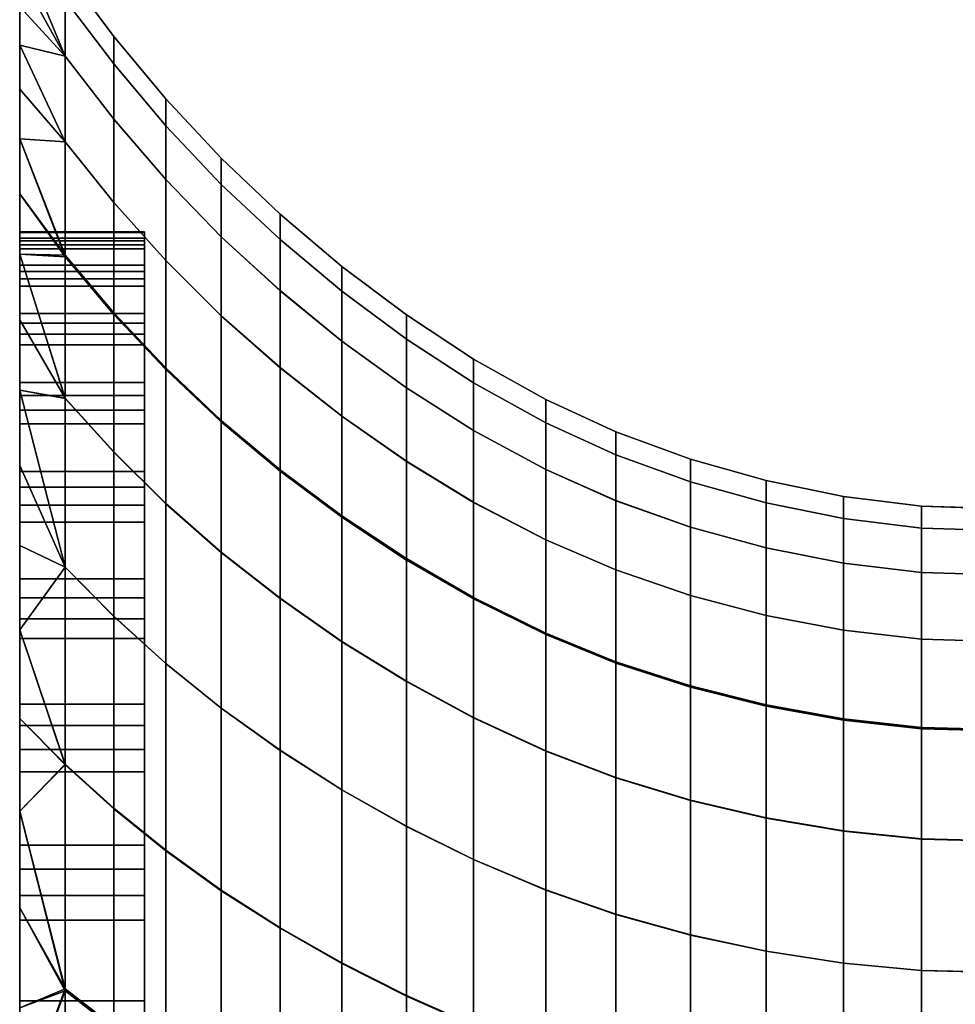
# Model space of a CAD drawing. Header units: millimetres. Extents: x -45 to 112, y -104 to 102.
# Tile 54 of 215: x -45 to -22, y 33 to 57. Entities that reach past the tile are written whole.
import ezdxf

# ---------------------------------------------------------------- set-up
doc = ezdxf.new("R2010")
doc.units = ezdxf.units.MM
doc.header["$MEASUREMENT"] = 0
doc.layers.add('Default', color=7, linetype='Continuous', true_color=0x000000)

msp = doc.modelspace()

# ---------------------------------------------------------------- meshes
at = {"layer": 'Default', "color": 9, "true_color": 0xbfbfbf}
mesh = msp.add_polyface(dxfattribs=at)
corners = [(-42, 51.206, 115.663), (-42, 51.407, 111.538), (-42, 51.421, 109.472), (-42, 51.275, 105.344), (-45, 57.628, 93.004), (-45, 49.46, 93.166), (-45, 50.291, 97.172), (-45.001, 58.775, 99.741), (-45, 50.623, 99.199), (-45, 51.115, 103.287), (-45, 58.273, 96.356), (-45, 51.275, 105.344), (-45.001, 59.134, 103.151), (-45, 51.421, 109.472), (-45.002, 59.35, 106.578), (-45, 47.799, 87.309), (-44.999, 55.916, 86.431), (-44.999, 54.856, 83.226), (-45.002, 59.35, 113.448), (-45, 51.407, 111.538), (-45, 51.206, 115.663), (-45.001, 59.134, 116.875), (-45, 51.018, 117.717), (-45.001, 58.273, 123.67), (-45, 50.472, 121.795), (-45, 50.114, 123.814), (-45, 57.628, 127.022), (-45, 49.229, 127.803), (-45.001, 58.776, 120.285), (-45, 56.841, 130.332), (-45.002, 59.421, 110.013), (-45.001, 55.916, 133.594), (-45, 48.704, 129.768), (-45, 45.28, 139.205), (-45.001, 52.337, 143.01), (-45.001, 53.661, 139.941), (-45, 47.491, 133.627), (-45.001, 54.855, 136.799), (-45, 51.421, 109.472), (-45, 51.275, 105.344), (-42, 51.275, 105.344), (-42, 51.421, 109.472), (-45, 51.206, 115.663), (-45, 51.407, 111.538), (-42, 51.407, 111.538), (-42, 51.206, 115.663), (-42.741, 52.132, 85.033), (-42.741, 49.476, 78.285), (-43.91, 50.862, 77.603), (-43.91, 53.592, 84.481), (-42.741, 54.133, 92.035), (-43.91, 55.648, 91.616), (-41.489, 52.682, 92.485), (-41.489, 50.734, 85.613), (-41.489, 53.979, 99.529), (-42.741, 55.465, 99.213), (-40.153, 52.567, 99.883), (-40.153, 51.304, 92.967), (-38.741, 51.239, 100.276), (-38.741, 50.007, 93.484), (-40.153, 53.194, 106.882), (-41.489, 54.622, 106.658), (-38.741, 51.85, 107.149), (-40.153, 53.194, 113.917), (-41.489, 54.622, 113.824), (-38.741, 51.85, 114.058), (-40.153, 52.566, 120.91), (-41.489, 53.978, 120.947), (-38.741, 51.238, 120.925), (-40.153, 51.307, 127.802), (-41.489, 52.685, 127.967), (-38.741, 50.01, 127.693), (-42.741, 52.131, 135.2), (-42.741, 54.136, 128.187), (-43.91, 55.651, 128.459), (-43.91, 53.59, 135.606), (-41.489, 50.733, 134.85), (-42.741, 49.438, 142.032), (-43.91, 50.823, 142.569), (-45, 50.884, 74.028), (-45, 52.336, 77.017), (-45, 53.662, 80.085), (-44.999, 54.856, 83.226), (-45.001, 53.661, 139.941), (-45.001, 52.337, 143.01)]
mesh.append_faces([[corners[k] for k in face] for face in [(0, 1, 2, 2), (3, 0, 2, 2), (4, 5, 6, 6), (7, 8, 9, 9), (8, 10, 6, 6), (11, 12, 9, 9), (13, 14, 11, 11), (15, 16, 17, 17), (18, 19, 20, 20), (21, 20, 22, 22), (23, 24, 25, 25), (26, 25, 27, 27), (24, 28, 22, 22), (29, 26, 27, 27), (19, 30, 13, 13), (31, 29, 32, 32), (33, 34, 35, 35), (36, 37, 31, 31), (38, 39, 40, 41), (42, 43, 44, 45), (43, 38, 41, 44), (46, 47, 48, 49), (50, 46, 49, 51), (52, 53, 46, 50), (54, 52, 50, 55), (56, 57, 52, 54), (58, 59, 57, 56), (60, 56, 54, 61), (62, 58, 56, 60), (63, 60, 61, 64), (65, 62, 60, 63), (66, 63, 64, 67), (68, 65, 63, 66), (69, 66, 67, 70), (71, 68, 66, 69), (72, 73, 74, 75), (76, 70, 73, 72), (77, 72, 75, 78), (48, 79, 80, 80), (48, 80, 81, 81), (82, 49, 81, 81), (49, 48, 81, 81), (83, 84, 78, 78), (78, 75, 83, 83)]], dxfattribs={"color": 9})
mesh = msp.add_polyface(dxfattribs=at)
corners = [(-45, 49.46, 93.166), (-45, 57.628, 93.004), (-44.999, 56.841, 89.693), (-45, 50.291, 97.172), (-45, 58.273, 96.356), (-45, 50.623, 99.199), (-45.001, 58.775, 99.741), (-45.001, 59.134, 103.151), (-45, 51.115, 103.287), (-45, 51.275, 105.344), (-45.002, 59.35, 106.578), (-44.999, 55.916, 86.431), (-45, 48.961, 91.191), (-45, 51.018, 117.717), (-45.001, 58.776, 120.285), (-45.001, 59.134, 116.875), (-45.002, 59.35, 113.448), (-45, 51.206, 115.663), (-45.002, 59.421, 110.013), (-45, 51.407, 111.538), (-45, 51.421, 109.472), (-45.001, 58.273, 123.67), (-45, 50.114, 123.814), (-45, 57.628, 127.022), (-45, 50.472, 121.795), (-42.741, 55.465, 99.213), (-42.741, 54.133, 92.035), (-43.91, 55.648, 91.616), (-43.91, 57.017, 98.931), (-42.741, 56.126, 106.476), (-43.91, 57.696, 106.333), (-41.489, 54.622, 106.658), (-41.489, 53.979, 99.529), (-42.741, 56.126, 113.777), (-43.91, 57.696, 113.774), (-41.489, 54.622, 113.824), (-42.741, 55.464, 121.035), (-43.91, 57.016, 121.17), (-41.489, 53.978, 120.947), (-42.741, 54.136, 128.187), (-43.91, 55.651, 128.459), (-41.489, 52.685, 127.967), (-45.001, 58.775, 99.741), (-45, 58.273, 96.356), (-45.002, 59.35, 106.578), (-45.001, 59.134, 103.151), (-45, 57.628, 93.004), (-44.999, 56.841, 89.693), (-45.002, 59.421, 110.013), (-44.999, 55.916, 86.431), (-43.91, 53.592, 84.481), (-44.999, 54.856, 83.226), (-45.001, 59.134, 116.875), (-45.002, 59.35, 113.448), (-45.001, 53.661, 139.941), (-43.91, 53.59, 135.606), (-45.001, 54.855, 136.799), (-45.001, 55.916, 133.594), (-45.001, 58.273, 123.67), (-45, 57.628, 127.022), (-45.001, 58.776, 120.285), (-45, 56.841, 130.332)]
mesh.append_faces([[corners[k] for k in face] for face in [(0, 1, 2, 2), (3, 4, 1, 1), (5, 6, 4, 4), (7, 6, 8, 8), (9, 10, 7, 7), (11, 12, 2, 2), (13, 14, 15, 15), (15, 16, 17, 17), (18, 19, 16, 16), (18, 10, 20, 20), (21, 22, 23, 23), (14, 24, 21, 21), (25, 26, 27, 28), (29, 25, 28, 30), (31, 32, 25, 29), (33, 29, 30, 34), (35, 31, 29, 33), (36, 33, 34, 37), (38, 35, 33, 36), (39, 36, 37, 40), (41, 38, 36, 39), (42, 28, 43, 43), (44, 30, 45, 45), (28, 42, 45, 45), (27, 46, 43, 43), (27, 47, 46, 46), (30, 44, 48, 48), (47, 27, 49, 49), (28, 27, 43, 43), (27, 50, 49, 49), (28, 45, 30, 30), (50, 51, 49, 49), (30, 48, 34, 34), (52, 34, 53, 53), (54, 55, 56, 56), (55, 57, 56, 56), (40, 58, 59, 59), (60, 37, 52, 52), (61, 57, 40, 40), (40, 59, 61, 61), (58, 37, 60, 60), (37, 34, 52, 52), (37, 58, 40, 40), (55, 40, 57, 57), (48, 53, 34, 34)]], dxfattribs={"color": 9})
mesh = msp.add_polyface(dxfattribs=at)
corners = [(-45, 43.072, 76.359), (-45, 44.847, 79.876), (-45, 50.884, 74.028), (-45, 49.308, 71.126), (-45, 52.336, 77.017), (-45, 53.662, 80.085), (-45, 45.661, 81.688), (-45, 47.138, 85.406), (-44.999, 54.856, 83.226), (-45, 47.799, 87.309), (-44.999, 55.916, 86.431), (-45, 48.961, 91.191), (-45, 49.46, 93.166), (-44.999, 56.841, 89.693), (-45, 56.841, 130.332), (-45, 49.229, 127.803), (-45, 48.704, 129.768), (-45, 45.28, 139.205), (-45, 44.442, 141.001), (-45.001, 52.337, 143.01), (-45.001, 53.661, 139.941), (-45, 46.805, 135.516), (-45.001, 54.855, 136.799), (-45.001, 55.916, 133.594), (-45, 47.491, 133.627), (-45, 49.311, 148.905), (-45.001, 50.886, 146.001), (-45, 47.799, 87.309), (-45, 47.138, 85.406), (-42, 47.138, 85.406), (-42, 47.799, 87.309), (-45, 49.46, 93.166), (-45, 48.961, 91.191), (-42, 48.961, 91.191), (-42, 49.46, 93.166), (-45, 50.623, 99.199), (-45, 50.291, 97.172), (-42, 50.291, 97.172), (-42, 50.623, 99.199), (-45, 51.115, 103.287), (-42, 51.115, 103.287), (-45, 51.275, 105.344), (-42, 51.275, 105.344), (-45, 50.472, 121.795), (-45, 51.018, 117.717), (-42, 51.018, 117.717), (-42, 50.472, 121.795), (-45, 50.114, 123.814), (-42, 50.114, 123.814), (-45, 48.704, 129.768), (-45, 49.229, 127.803), (-42, 49.229, 127.803), (-42, 48.704, 129.768), (-45, 46.805, 135.516), (-45, 47.491, 133.627), (-42, 47.491, 133.627), (-42, 46.805, 135.516), (-45, 51.206, 115.663), (-42, 51.206, 115.663), (-42.741, 49.476, 78.285), (-42.741, 46.131, 71.792), (-43.91, 47.425, 70.986), (-43.91, 50.862, 77.603), (-41.489, 48.149, 78.989), (-41.489, 44.892, 72.617), (-41.489, 50.734, 85.613), (-42.741, 52.132, 85.033), (-41.489, 48.111, 141.555), (-41.489, 50.733, 134.85), (-42.741, 52.131, 135.2), (-42.741, 49.438, 142.032), (-42.741, 46.122, 148.466), (-43.91, 50.823, 142.569), (-43.91, 47.416, 149.126), (-45, 50.884, 74.028), (-45, 49.308, 71.126), (-45, 47.612, 68.316), (-45.001, 52.337, 143.01), (-45.001, 50.886, 146.001), (-45, 49.311, 148.905), (-45, 47.616, 151.714)]
mesh.append_faces([[corners[k] for k in face] for face in [(0, 1, 2, 2), (0, 2, 3, 3), (1, 4, 2, 2), (5, 4, 6, 6), (4, 1, 6, 6), (7, 5, 6, 6), (8, 5, 7, 7), (9, 8, 7, 7), (10, 9, 11, 11), (12, 13, 11, 11), (14, 15, 16, 16), (17, 18, 19, 19), (20, 21, 17, 17), (20, 22, 21, 21), (23, 16, 24, 24), (25, 26, 18, 18), (18, 26, 19, 19), (22, 24, 21, 21), (27, 28, 29, 30), (31, 32, 33, 34), (32, 27, 30, 33), (35, 36, 37, 38), (39, 35, 38, 40), (41, 39, 40, 42), (43, 44, 45, 46), (47, 43, 46, 48), (49, 50, 51, 52), (53, 54, 55, 56), (54, 49, 52, 55), (50, 47, 48, 51), (44, 57, 58, 45), (36, 31, 34, 37), (59, 60, 61, 62), (63, 64, 60, 59), (65, 63, 59, 66), (67, 68, 69, 70), (71, 70, 72, 73), (74, 61, 75, 75), (75, 61, 76, 76), (62, 61, 74, 74), (72, 77, 78, 78), (78, 79, 73, 73), (79, 80, 73, 73), (72, 78, 73, 73)]], dxfattribs={"color": 9})
mesh = msp.add_polyface(dxfattribs=at)
corners = [(-42, 50.623, 99.199), (-42, 51.018, 117.717), (-42, 51.115, 103.287), (-42, 50.291, 97.172), (-42, 50.472, 121.795), (-42, 48.704, 129.768), (-42, 48.961, 91.191), (-42, 47.799, 87.309), (-42, 49.229, 127.803), (-42, 49.46, 93.166), (-42, 50.114, 123.814), (-42, 47.138, 85.406), (-42, 47.491, 133.627), (-42, 51.206, 115.663), (-42, 51.275, 105.344), (-42, 46.805, 135.516), (-40.153, 49.407, 86.22), (-40.153, 46.888, 79.717), (-41.489, 48.149, 78.989), (-41.489, 50.734, 85.613), (-38.741, 48.158, 86.859), (-38.741, 45.702, 80.473), (-40.153, 51.304, 92.967), (-41.489, 52.682, 92.485), (-38.741, 50.007, 93.484), (-37.256, 48.793, 94.04), (-37.256, 46.987, 87.533), (-35.703, 47.668, 94.623), (-35.703, 45.904, 88.229), (-37.256, 49.995, 100.71), (-38.741, 51.239, 100.276), (-35.703, 48.843, 101.178), (-34.086, 47.794, 101.673), (-34.086, 46.644, 95.224), (-37.256, 50.591, 107.461), (-38.741, 51.85, 107.149), (-35.703, 49.426, 107.812), (-34.086, 48.365, 108.199), (-32.351, 47.392, 108.632), (-32.351, 46.833, 102.205), (-37.256, 50.591, 114.246), (-38.741, 51.85, 114.058), (-35.703, 49.425, 114.48), (-34.086, 48.364, 114.758), (-32.351, 47.392, 115.093), (-37.256, 49.994, 120.991), (-38.741, 51.238, 120.925), (-35.703, 48.842, 121.108), (-34.086, 47.793, 121.279), (-32.351, 46.832, 121.515), (-37.256, 48.795, 127.637), (-38.741, 50.01, 127.693), (-35.703, 47.671, 127.64), (-34.086, 46.647, 127.705), (-40.153, 49.405, 134.559), (-40.153, 51.307, 127.802), (-41.489, 52.685, 127.967), (-41.489, 50.733, 134.85), (-38.741, 48.156, 134.328), (-37.256, 46.986, 134.155), (-35.703, 45.902, 134.044), (-40.153, 46.851, 141.142), (-41.489, 48.111, 141.555), (-38.741, 45.666, 140.793), (-41.489, 44.884, 147.871), (-42.741, 49.438, 142.032), (-42.741, 46.122, 148.466)]
mesh.append_faces([[corners[k] for k in face] for face in [(0, 1, 2, 2), (0, 3, 4, 4), (5, 6, 7, 7), (6, 8, 9, 9), (9, 10, 3, 3), (7, 11, 12, 12), (13, 14, 2, 2), (13, 2, 1, 1), (0, 4, 1, 1), (3, 10, 4, 4), (9, 8, 10, 10), (6, 5, 8, 8), (7, 12, 5, 5), (11, 15, 12, 12), (16, 17, 18, 19), (20, 21, 17, 16), (22, 16, 19, 23), (24, 20, 16, 22), (25, 26, 20, 24), (27, 28, 26, 25), (29, 25, 24, 30), (31, 27, 25, 29), (32, 33, 27, 31), (34, 29, 30, 35), (36, 31, 29, 34), (37, 32, 31, 36), (38, 39, 32, 37), (40, 34, 35, 41), (42, 36, 34, 40), (43, 37, 36, 42), (44, 38, 37, 43), (45, 40, 41, 46), (47, 42, 40, 45), (48, 43, 42, 47), (49, 44, 43, 48), (50, 45, 46, 51), (52, 47, 45, 50), (53, 48, 47, 52), (54, 55, 56, 57), (58, 51, 55, 54), (59, 50, 51, 58), (60, 52, 50, 59), (61, 54, 57, 62), (63, 58, 54, 61), (64, 62, 65, 66)]], dxfattribs={"color": 9})
mesh = msp.add_polyface(dxfattribs=at)
corners = [(-42, 47.138, 85.406), (-42, 45.661, 81.688), (-42, 46.805, 135.516), (-42, 45.28, 139.205), (-42, 44.847, 79.876), (-42, 43.072, 76.359), (-42, 42.113, 74.657), (-42, 42.621, 144.483), (-42, 44.442, 141.001), (-42, 41.641, 146.166), (-45, 38.97, 69.8), (-45, 45.802, 65.607), (-44.999, 43.879, 63.004), (-45, 40.061, 71.376), (-45, 42.113, 74.657), (-45, 47.612, 68.316), (-45, 49.308, 71.126), (-45, 43.072, 76.359), (-45, 44.442, 141.001), (-45, 42.621, 144.483), (-45, 49.311, 148.905), (-45, 41.641, 146.166), (-45, 47.616, 151.714), (-45, 45.804, 154.422), (-45, 39.547, 149.407), (-45, 43.88, 157.023), (-45, 44.847, 79.876), (-45, 43.072, 76.359), (-42, 43.072, 76.359), (-42, 44.847, 79.876), (-45, 45.661, 81.688), (-42, 45.661, 81.688), (-45, 47.138, 85.406), (-42, 47.138, 85.406), (-45, 42.113, 74.657), (-42, 42.113, 74.657), (-45, 44.442, 141.001), (-45, 45.28, 139.205), (-42, 45.28, 139.205), (-42, 44.442, 141.001), (-45, 42.621, 144.483), (-42, 42.621, 144.483), (-45, 41.641, 146.166), (-42, 41.641, 146.166), (-45, 46.805, 135.516), (-42, 46.805, 135.516), (-42.741, 46.131, 71.792), (-42.741, 42.172, 65.76), (-43.91, 43.355, 64.838), (-43.91, 47.425, 70.986), (-41.489, 44.892, 72.617), (-41.489, 41.038, 66.696), (-40.153, 43.716, 73.461), (-40.153, 39.961, 67.649), (-40.153, 46.888, 79.717), (-41.489, 48.149, 78.989), (-38.741, 45.702, 80.473), (-38.741, 42.609, 74.329), (-40.153, 43.708, 147.342), (-40.153, 46.851, 141.142), (-41.489, 48.111, 141.555), (-41.489, 44.884, 147.871), (-38.741, 42.601, 146.882), (-38.741, 45.666, 140.793), (-42.741, 42.176, 154.478), (-42.741, 46.122, 148.466), (-43.91, 47.416, 149.126), (-43.91, 43.36, 155.253), (-41.489, 41.042, 153.77), (-40.153, 39.965, 153.135), (-45, 45.802, 65.607), (-44.999, 43.879, 63.004), (-44.999, 41.85, 60.515), (-45, 47.612, 68.316), (-45, 45.804, 154.422), (-45, 47.616, 151.714), (-45, 43.88, 157.023), (-45, 41.849, 159.511)]
mesh.append_faces([[corners[k] for k in face] for face in [(0, 1, 2, 2), (3, 1, 4, 4), (5, 6, 7, 7), (5, 8, 4, 4), (3, 2, 1, 1), (4, 8, 3, 3), (5, 7, 8, 8), (9, 7, 6, 6), (10, 11, 12, 12), (13, 14, 15, 15), (16, 14, 17, 17), (10, 13, 11, 11), (14, 16, 15, 15), (11, 13, 15, 15), (18, 19, 20, 20), (21, 22, 19, 19), (23, 24, 25, 25), (23, 22, 21, 21), (22, 20, 19, 19), (26, 27, 28, 29), (30, 26, 29, 31), (32, 30, 31, 33), (27, 34, 35, 28), (36, 37, 38, 39), (40, 36, 39, 41), (42, 40, 41, 43), (37, 44, 45, 38), (46, 47, 48, 49), (50, 51, 47, 46), (52, 53, 51, 50), (54, 52, 50, 55), (56, 57, 52, 54), (58, 59, 60, 61), (62, 63, 59, 58), (64, 65, 66, 67), (68, 61, 65, 64), (69, 58, 61, 68), (70, 48, 71, 71), (71, 48, 72, 72), (73, 48, 70, 70), (48, 73, 49, 49), (74, 67, 75, 75), (76, 67, 74, 74), (75, 67, 66, 66), (77, 67, 76, 76)]], dxfattribs={"color": 9})
mesh = msp.add_polyface(dxfattribs=at)
corners = [(-37.256, 37.999, 69.621), (-37.256, 33.835, 64.44), (-38.741, 34.681, 63.345), (-38.741, 38.948, 68.621), (-37.256, 41.572, 75.227), (-38.741, 42.609, 74.329), (-35.703, 40.612, 76.136), (-35.703, 37.12, 70.627), (-34.086, 39.738, 77.037), (-34.086, 36.32, 71.617), (-32.351, 38.937, 77.94), (-32.351, 35.587, 72.602), (-30.663, 38.295, 78.734), (-30.663, 35, 73.459), (-37.256, 44.59, 81.261), (-38.741, 45.702, 80.473), (-35.703, 43.562, 82.065), (-34.086, 42.625, 82.87), (-32.351, 41.767, 83.685), (-30.663, 41.079, 84.412), (-37.256, 46.987, 87.533), (-38.741, 48.158, 86.859), (-35.703, 45.904, 88.229), (-34.086, 44.918, 88.934), (-32.351, 44.014, 89.657), (-30.663, 43.29, 90.314), (-34.086, 46.644, 95.224), (-35.703, 47.668, 94.623), (-32.351, 45.706, 95.853), (-30.663, 44.955, 96.436), (-32.351, 46.833, 102.205), (-34.086, 47.794, 101.673), (-30.663, 46.063, 102.713), (-30.663, 46.614, 109.065), (-32.351, 47.392, 108.632), (-30.663, 46.613, 115.449), (-32.351, 47.392, 115.093), (-30.663, 46.063, 121.796), (-32.351, 46.832, 121.515), (-32.351, 45.708, 127.845), (-34.086, 47.793, 121.279), (-34.086, 46.647, 127.705), (-30.663, 44.957, 128.05), (-34.086, 44.916, 134.005), (-35.703, 47.671, 127.64), (-35.703, 45.902, 134.044), (-32.351, 44.012, 134.05), (-30.663, 43.289, 134.183), (-37.256, 44.556, 140.504), (-37.256, 46.986, 134.155), (-38.741, 48.156, 134.328), (-38.741, 45.666, 140.793), (-35.703, 43.528, 140.284), (-34.086, 42.592, 140.143), (-32.351, 41.734, 140.096), (-30.663, 41.047, 140.157), (-37.256, 41.564, 146.484), (-38.741, 42.601, 146.882), (-35.703, 40.604, 146.16), (-34.086, 39.73, 145.924), (-32.351, 38.93, 145.79), (-37.256, 38.003, 152.07), (-38.741, 38.952, 152.57), (-35.703, 37.124, 151.65), (-34.086, 36.324, 151.325), (-32.351, 35.591, 151.109), (-38.741, 34.668, 157.857), (-40.153, 39.965, 153.135), (-40.153, 35.571, 158.518), (-37.256, 33.821, 157.263)]
mesh.append_faces([[corners[k] for k in face] for face in [(0, 1, 2, 3), (4, 0, 3, 5), (6, 7, 0, 4), (8, 9, 7, 6), (10, 11, 9, 8), (12, 13, 11, 10), (14, 4, 5, 15), (16, 6, 4, 14), (17, 8, 6, 16), (18, 10, 8, 17), (19, 12, 10, 18), (20, 14, 15, 21), (22, 16, 14, 20), (23, 17, 16, 22), (24, 18, 17, 23), (25, 19, 18, 24), (26, 23, 22, 27), (28, 24, 23, 26), (29, 25, 24, 28), (30, 28, 26, 31), (32, 29, 28, 30), (33, 32, 30, 34), (35, 33, 34, 36), (37, 35, 36, 38), (39, 38, 40, 41), (42, 37, 38, 39), (43, 41, 44, 45), (46, 39, 41, 43), (47, 42, 39, 46), (48, 49, 50, 51), (52, 45, 49, 48), (53, 43, 45, 52), (54, 46, 43, 53), (55, 47, 46, 54), (56, 48, 51, 57), (58, 52, 48, 56), (59, 53, 52, 58), (60, 54, 53, 59), (61, 56, 57, 62), (63, 58, 56, 61), (64, 59, 58, 63), (65, 60, 59, 64), (66, 62, 67, 68), (69, 61, 62, 66)]], dxfattribs={"color": 9})
mesh = msp.add_polyface(dxfattribs=at)
corners = [(-28.87, 37.753, 79.498), (-28.87, 34.503, 74.272), (-30.663, 35, 73.459), (-30.663, 38.295, 78.734), (-27.046, 37.327, 80.209), (-27.046, 34.114, 75.017), (-28.87, 40.498, 85.122), (-30.663, 41.079, 84.412), (-27.046, 40.042, 85.796), (-25.187, 39.705, 86.439), (-25.187, 37.013, 80.876), (-23.314, 39.5, 87.033), (-23.314, 36.822, 81.48), (-28.87, 42.677, 90.969), (-30.663, 43.29, 90.314), (-27.046, 42.197, 91.604), (-25.187, 41.842, 92.222), (-23.314, 41.627, 92.805), (-28.87, 44.319, 97.034), (-30.663, 44.955, 96.436), (-27.046, 43.821, 97.629), (-25.187, 43.452, 98.222), (-23.314, 43.229, 98.793), (-28.87, 45.412, 103.252), (-30.663, 46.063, 102.713), (-27.046, 44.902, 103.806), (-25.187, 44.524, 104.372), (-23.314, 44.295, 104.932), (-28.87, 45.955, 109.544), (-30.663, 46.614, 109.065), (-27.046, 45.438, 110.056), (-25.187, 45.056, 110.596), (-23.314, 44.825, 111.145), (-28.87, 45.954, 115.869), (-30.663, 46.613, 115.449), (-27.046, 45.438, 116.339), (-25.187, 45.056, 116.853), (-23.314, 44.824, 117.389), (-28.87, 45.412, 122.156), (-30.663, 46.063, 121.796), (-27.046, 44.901, 122.585), (-25.187, 44.524, 123.071), (-28.87, 44.321, 128.352), (-30.663, 44.957, 128.05), (-27.046, 43.823, 128.74), (-25.187, 43.455, 129.2), (-28.87, 42.676, 134.427), (-30.663, 43.289, 134.183), (-27.046, 42.196, 134.775), (-25.187, 41.841, 135.209), (-28.87, 40.466, 140.346), (-30.663, 41.047, 140.157), (-27.046, 40.011, 140.654), (-25.187, 39.674, 141.064), (-30.663, 38.288, 145.784), (-32.351, 41.734, 140.096), (-32.351, 38.93, 145.79), (-28.87, 37.746, 145.92), (-27.046, 37.32, 146.191), (-25.187, 37.006, 146.577), (-30.663, 35.004, 151.04), (-32.351, 35.591, 151.109), (-28.87, 34.507, 151.127), (-27.046, 34.118, 151.364)]
mesh.append_faces([[corners[k] for k in face] for face in [(0, 1, 2, 3), (4, 5, 1, 0), (6, 0, 3, 7), (8, 4, 0, 6), (9, 10, 4, 8), (11, 12, 10, 9), (13, 6, 7, 14), (15, 8, 6, 13), (16, 9, 8, 15), (17, 11, 9, 16), (18, 13, 14, 19), (20, 15, 13, 18), (21, 16, 15, 20), (22, 17, 16, 21), (23, 18, 19, 24), (25, 20, 18, 23), (26, 21, 20, 25), (27, 22, 21, 26), (28, 23, 24, 29), (30, 25, 23, 28), (31, 26, 25, 30), (32, 27, 26, 31), (33, 28, 29, 34), (35, 30, 28, 33), (36, 31, 30, 35), (37, 32, 31, 36), (38, 33, 34, 39), (40, 35, 33, 38), (41, 36, 35, 40), (42, 38, 39, 43), (44, 40, 38, 42), (45, 41, 40, 44), (46, 42, 43, 47), (48, 44, 42, 46), (49, 45, 44, 48), (50, 46, 47, 51), (52, 48, 46, 50), (53, 49, 48, 52), (54, 51, 55, 56), (57, 50, 51, 54), (58, 52, 50, 57), (59, 53, 52, 58), (60, 54, 56, 61), (62, 57, 54, 60), (63, 58, 57, 62)]], dxfattribs={"color": 9})
mesh = msp.add_polyface(dxfattribs=at)
corners = [(-42, 42.113, 74.657), (-42, 40.061, 71.376), (-42, 41.641, 146.166), (-42, 38.97, 69.8), (-42, 39.547, 149.407), (-42, 36.665, 66.786), (-42, 35.454, 65.351), (-42, 36.093, 153.93), (-42, 38.436, 150.961), (-45, 32.923, 62.632), (-45, 35.454, 65.351), (-44.999, 39.717, 58.147), (-45, 36.665, 66.786), (-45, 38.97, 69.8), (-44.999, 43.879, 63.004), (-44.999, 41.85, 60.515), (-44.998, 37.486, 55.904), (-45, 41.849, 159.511), (-45, 36.093, 153.93), (-45.001, 39.715, 161.878), (-45, 39.547, 149.407), (-45, 38.436, 150.961), (-45, 43.88, 157.023), (-45, 34.865, 155.341), (-45.001, 37.485, 164.121), (-45, 45.804, 154.422), (-45, 41.641, 146.166), (-45, 38.97, 69.8), (-45, 36.665, 66.786), (-42, 36.665, 66.786), (-42, 38.97, 69.8), (-45, 42.113, 74.657), (-45, 40.061, 71.376), (-42, 40.061, 71.376), (-42, 42.113, 74.657), (-45, 35.454, 65.351), (-42, 35.454, 65.351), (-45, 39.547, 149.407), (-45, 41.641, 146.166), (-42, 41.641, 146.166), (-42, 39.547, 149.407), (-45, 36.093, 153.93), (-45, 38.436, 150.961), (-42, 38.436, 150.961), (-42, 36.093, 153.93), (-42.741, 42.172, 65.76), (-42.741, 37.557, 60.184), (-43.91, 38.613, 59.156), (-43.91, 43.355, 64.838), (-41.489, 41.038, 66.696), (-41.489, 36.546, 61.224), (-40.153, 39.961, 67.649), (-40.153, 35.585, 62.276), (-38.741, 38.948, 68.621), (-38.741, 34.681, 63.345), (-38.741, 42.609, 74.329), (-40.153, 43.716, 73.461), (-38.741, 38.952, 152.57), (-38.741, 42.601, 146.882), (-40.153, 43.708, 147.342), (-40.153, 39.965, 153.135), (-42.741, 37.542, 160.065), (-42.741, 42.176, 154.478), (-43.91, 43.36, 155.253), (-43.91, 38.598, 160.947), (-41.489, 36.531, 159.254), (-41.489, 41.042, 153.77), (-40.153, 35.571, 158.518), (-43.91, 33.214, 54.054), (-44.998, 37.486, 55.904), (-44.999, 39.717, 58.147), (-44.999, 41.85, 60.515), (-45, 41.849, 159.511), (-45.001, 39.715, 161.878), (-45.001, 37.485, 164.121), (-43.91, 33.164, 166.077)]
mesh.append_faces([[corners[k] for k in face] for face in [(0, 1, 2, 2), (3, 4, 1, 1), (5, 6, 7, 7), (3, 5, 8, 8), (1, 4, 2, 2), (4, 3, 8, 8), (8, 5, 7, 7), (9, 10, 11, 11), (12, 13, 14, 14), (15, 10, 12, 12), (9, 11, 16, 16), (12, 14, 15, 15), (11, 10, 15, 15), (17, 18, 19, 19), (20, 21, 22, 22), (21, 18, 17, 17), (23, 24, 19, 19), (19, 18, 23, 23), (25, 26, 20, 20), (17, 22, 21, 21), (27, 28, 29, 30), (31, 32, 33, 34), (32, 27, 30, 33), (28, 35, 36, 29), (37, 38, 39, 40), (41, 42, 43, 44), (42, 37, 40, 43), (45, 46, 47, 48), (49, 50, 46, 45), (51, 52, 50, 49), (53, 54, 52, 51), (55, 53, 51, 56), (57, 58, 59, 60), (61, 62, 63, 64), (65, 66, 62, 61), (67, 60, 66, 65), (68, 69, 47, 47), (70, 47, 69, 69), (47, 71, 48, 48), (70, 71, 47, 47), (72, 73, 64, 64), (73, 74, 64, 64), (72, 64, 63, 63), (74, 75, 64, 64)]], dxfattribs={"color": 9})
mesh = msp.add_polyface(dxfattribs=at)
corners = [(-21.427, 39.447, 87.563), (-21.427, 36.772, 82.006), (-23.314, 36.822, 81.48), (-23.314, 39.5, 87.033), (-19.547, 39.575, 88.004), (-19.547, 36.892, 82.428), (-17.694, 39.903, 88.349), (-17.694, 37.197, 82.737), (-15.88, 40.402, 88.61), (-15.88, 37.663, 82.944), (-21.427, 41.571, 93.338), (-23.314, 41.627, 92.805), (-19.547, 41.706, 93.799), (-17.694, 42.051, 94.182), (-15.88, 42.576, 94.498), (-21.427, 43.171, 99.33), (-23.314, 43.229, 98.793), (-19.547, 43.311, 99.811), (-17.694, 43.669, 100.235), (-15.88, 44.214, 100.608), (-21.427, 44.236, 105.473), (-23.314, 44.295, 104.932), (-19.547, 44.379, 105.975), (-17.694, 44.746, 106.439), (-15.88, 45.305, 106.871), (-21.427, 44.765, 111.689), (-23.314, 44.825, 111.145), (-19.547, 44.91, 112.212), (-17.694, 45.281, 112.718), (-15.88, 45.846, 113.209), (-21.427, 44.764, 117.937), (-23.314, 44.824, 117.389), (-19.547, 44.909, 118.482), (-17.694, 45.28, 119.029), (-15.88, 45.846, 119.58), (-23.314, 44.295, 123.596), (-25.187, 45.056, 116.853), (-25.187, 44.524, 123.071), (-21.427, 44.235, 124.148), (-19.547, 44.379, 124.714), (-17.694, 44.745, 125.302), (-23.314, 43.231, 129.713), (-25.187, 43.455, 129.2), (-21.427, 43.173, 130.269), (-19.547, 43.313, 130.855), (-17.694, 43.671, 131.485), (-23.314, 41.626, 135.711), (-25.187, 41.841, 135.209), (-21.427, 41.57, 136.271), (-19.547, 41.705, 136.877), (-17.694, 42.049, 137.546), (-23.314, 39.469, 141.555), (-25.187, 39.674, 141.064), (-21.427, 39.416, 142.118), (-19.547, 39.544, 142.744), (-17.694, 39.871, 143.452), (-23.314, 36.815, 147.058), (-25.187, 37.006, 146.577), (-21.427, 36.765, 147.624), (-19.547, 36.885, 148.269), (-17.694, 37.19, 149.014)]
mesh.append_faces([[corners[k] for k in face] for face in [(0, 1, 2, 3), (4, 5, 1, 0), (6, 7, 5, 4), (8, 9, 7, 6), (10, 0, 3, 11), (12, 4, 0, 10), (13, 6, 4, 12), (14, 8, 6, 13), (15, 10, 11, 16), (17, 12, 10, 15), (18, 13, 12, 17), (19, 14, 13, 18), (20, 15, 16, 21), (22, 17, 15, 20), (23, 18, 17, 22), (24, 19, 18, 23), (25, 20, 21, 26), (27, 22, 20, 25), (28, 23, 22, 27), (29, 24, 23, 28), (30, 25, 26, 31), (32, 27, 25, 30), (33, 28, 27, 32), (34, 29, 28, 33), (35, 31, 36, 37), (38, 30, 31, 35), (39, 32, 30, 38), (40, 33, 32, 39), (41, 35, 37, 42), (43, 38, 35, 41), (44, 39, 38, 43), (45, 40, 39, 44), (46, 41, 42, 47), (48, 43, 41, 46), (49, 44, 43, 48), (50, 45, 44, 49), (51, 46, 47, 52), (53, 48, 46, 51), (54, 49, 48, 53), (55, 50, 49, 54), (56, 51, 52, 57), (58, 53, 51, 56), (59, 54, 53, 58), (60, 55, 54, 59)]], dxfattribs={"color": 9})
mesh = msp.add_polyface(dxfattribs=at)
corners = [(-42, 32.923, 62.632), (-42, 34.865, 155.341), (-42, 35.454, 65.351), (-42, 36.093, 153.93), (-42, 32.3, 158.011), (-44.998, 32.755, 51.814), (-45, 27.467, 57.833), (-45, 28.876, 58.95), (-45, 31.606, 61.351), (-44.998, 35.163, 53.792), (-44.998, 37.486, 55.904), (-45, 32.923, 62.632), (-44.998, 30.267, 49.976), (-45.001, 35.162, 166.234), (-45, 30.967, 159.267), (-45, 32.755, 168.213), (-45, 28.208, 161.616), (-45, 26.786, 162.706), (-45, 30.267, 170.052), (-45, 32.3, 158.011), (-45, 34.865, 155.341), (-45.001, 37.485, 164.121), (-45, 32.923, 62.632), (-45, 31.606, 61.351), (-42, 31.606, 61.351), (-42, 32.923, 62.632), (-45, 35.454, 65.351), (-42, 35.454, 65.351), (-45, 28.876, 58.95), (-42, 28.876, 58.95), (-45, 32.3, 158.011), (-45, 34.865, 155.341), (-42, 34.865, 155.341), (-42, 32.3, 158.011), (-45, 30.967, 159.267), (-42, 30.967, 159.267), (-45, 28.208, 161.616), (-42, 28.208, 161.616), (-45, 36.093, 153.93), (-42, 36.093, 153.93), (-42.741, 32.303, 55.178), (-42.741, 26.543, 50.914), (-43.91, 27.294, 49.709), (-43.91, 33.214, 54.054), (-41.489, 31.432, 56.31), (-41.489, 25.823, 52.125), (-40.153, 30.603, 57.452), (-40.153, 25.14, 53.344), (-42.741, 37.557, 60.184), (-43.91, 38.613, 59.156), (-41.489, 36.546, 61.224), (-40.153, 35.585, 62.276), (-38.741, 34.681, 63.345), (-38.741, 29.824, 58.608), (-42.741, 32.254, 165.099), (-42.741, 37.542, 160.065), (-43.91, 38.598, 160.947), (-43.91, 33.164, 166.077), (-41.489, 31.384, 164.195), (-41.489, 36.531, 159.254), (-40.153, 30.557, 163.369), (-40.153, 35.571, 158.518), (-38.741, 29.779, 162.62), (-38.741, 34.668, 157.857), (-42.741, 26.502, 169.353), (-43.91, 27.252, 170.412), (-41.489, 25.784, 168.37), (-44.998, 30.267, 49.976), (-44.998, 32.755, 51.814), (-44.998, 27.705, 48.281), (-44.998, 35.163, 53.792), (-44.998, 37.486, 55.904), (-45.001, 37.485, 164.121), (-45.001, 35.162, 166.234), (-45, 32.755, 168.213), (-45, 30.267, 170.052)]
mesh.append_faces([[corners[k] for k in face] for face in [(0, 1, 2, 2), (3, 2, 1, 1), (4, 1, 0, 0), (5, 6, 7, 7), (8, 9, 7, 7), (5, 7, 9, 9), (8, 10, 9, 9), (11, 10, 8, 8), (12, 6, 5, 5), (13, 14, 15, 15), (15, 14, 16, 16), (17, 18, 16, 16), (18, 15, 16, 16), (13, 19, 14, 14), (20, 19, 21, 21), (13, 21, 19, 19), (22, 23, 24, 25), (26, 22, 25, 27), (23, 28, 29, 24), (30, 31, 32, 33), (34, 30, 33, 35), (36, 34, 35, 37), (31, 38, 39, 32), (40, 41, 42, 43), (44, 45, 41, 40), (46, 47, 45, 44), (48, 40, 43, 49), (50, 44, 40, 48), (51, 46, 44, 50), (52, 53, 46, 51), (54, 55, 56, 57), (58, 59, 55, 54), (60, 61, 59, 58), (62, 63, 61, 60), (64, 54, 57, 65), (66, 58, 54, 64), (43, 42, 67, 67), (68, 43, 67, 67), (67, 42, 69, 69), (43, 68, 70, 70), (70, 71, 43, 43), (72, 73, 57, 57), (57, 73, 74, 74), (57, 74, 75, 75), (75, 65, 57, 57)]], dxfattribs={"color": 9})
mesh = msp.add_polyface(dxfattribs=at)
corners = [(-35.703, 23.338, 57.069), (-35.703, 17.769, 53.877), (-37.256, 18.197, 52.577), (-37.256, 23.895, 55.825), (-34.086, 22.831, 58.279), (-34.086, 17.38, 55.139), (-32.351, 22.366, 59.464), (-32.351, 17.023, 56.372), (-30.663, 21.993, 60.477), (-30.663, 16.737, 57.421), (-37.256, 29.094, 59.787), (-38.741, 24.498, 54.574), (-38.741, 29.824, 58.608), (-35.703, 28.418, 60.963), (-34.086, 27.803, 62.11), (-32.351, 27.239, 63.238), (-30.663, 26.788, 64.206), (-28.87, 26.405, 65.105), (-28.87, 21.678, 61.411), (-27.046, 26.106, 65.911), (-27.046, 21.431, 62.242), (-37.256, 33.835, 64.44), (-38.741, 34.681, 63.345), (-35.703, 33.051, 65.535), (-34.086, 32.337, 66.608), (-32.351, 31.683, 67.668), (-30.663, 31.16, 68.583), (-28.87, 30.717, 69.442), (-35.703, 37.12, 70.627), (-37.256, 37.999, 69.621), (-34.086, 36.32, 71.617), (-32.351, 35.587, 72.602), (-30.663, 35, 73.459), (-28.87, 34.503, 74.272), (-35.703, 33.038, 156.753), (-35.703, 37.124, 151.65), (-37.256, 38.003, 152.07), (-37.256, 33.821, 157.263), (-34.086, 32.325, 156.345), (-34.086, 36.324, 151.325), (-32.351, 31.671, 156.054), (-32.351, 35.591, 151.109), (-30.663, 31.147, 155.926), (-30.663, 35.004, 151.04), (-28.87, 30.704, 155.967), (-28.87, 34.507, 151.127), (-37.256, 29.05, 161.941), (-38.741, 34.668, 157.857), (-38.741, 29.779, 162.62), (-35.703, 28.375, 161.35), (-34.086, 27.761, 160.867), (-32.351, 27.198, 160.508), (-30.663, 26.747, 160.328), (-28.87, 26.365, 160.328), (-37.256, 23.859, 165.895), (-38.741, 24.46, 166.646), (-35.703, 23.303, 165.235), (-34.086, 22.796, 164.69), (-32.351, 22.331, 164.273), (-30.663, 21.96, 164.049), (-28.87, 21.645, 164.014), (-37.256, 18.216, 169.108), (-38.741, 18.678, 169.917), (-35.703, 17.788, 168.393), (-34.086, 17.398, 167.796), (-32.351, 17.041, 167.333), (-30.663, 16.755, 167.072)]
mesh.append_faces([[corners[k] for k in face] for face in [(0, 1, 2, 3), (4, 5, 1, 0), (6, 7, 5, 4), (8, 9, 7, 6), (10, 3, 11, 12), (13, 0, 3, 10), (14, 4, 0, 13), (15, 6, 4, 14), (16, 8, 6, 15), (17, 18, 8, 16), (19, 20, 18, 17), (21, 10, 12, 22), (23, 13, 10, 21), (24, 14, 13, 23), (25, 15, 14, 24), (26, 16, 15, 25), (27, 17, 16, 26), (28, 23, 21, 29), (30, 24, 23, 28), (31, 25, 24, 30), (32, 26, 25, 31), (33, 27, 26, 32), (34, 35, 36, 37), (38, 39, 35, 34), (40, 41, 39, 38), (42, 43, 41, 40), (44, 45, 43, 42), (46, 37, 47, 48), (49, 34, 37, 46), (50, 38, 34, 49), (51, 40, 38, 50), (52, 42, 40, 51), (53, 44, 42, 52), (54, 46, 48, 55), (56, 49, 46, 54), (57, 50, 49, 56), (58, 51, 50, 57), (59, 52, 51, 58), (60, 53, 52, 59), (61, 54, 55, 62), (63, 56, 54, 61), (64, 57, 56, 63), (65, 58, 57, 64), (66, 59, 58, 65)]], dxfattribs={"color": 9})
mesh = msp.add_polyface(dxfattribs=at)
corners = [(-25.187, 25.884, 66.639), (-25.187, 21.248, 62.986), (-27.046, 21.431, 62.242), (-27.046, 26.106, 65.911), (-23.314, 25.75, 67.27), (-23.314, 21.137, 63.624), (-21.427, 25.715, 67.788), (-21.427, 21.109, 64.139), (-19.547, 25.8, 68.162), (-19.547, 21.178, 64.5), (-17.694, 26.015, 68.375), (-17.694, 21.356, 64.69), (-27.046, 30.369, 70.219), (-28.87, 26.405, 65.105), (-28.87, 30.717, 69.442), (-25.187, 30.112, 70.929), (-23.314, 29.957, 71.552), (-21.427, 29.916, 72.072), (-19.547, 30.014, 72.46), (-17.694, 30.263, 72.703), (-27.046, 34.114, 75.017), (-28.87, 34.503, 74.272), (-25.187, 33.826, 75.707), (-23.314, 33.651, 76.321), (-21.427, 33.606, 76.844), (-19.547, 33.716, 77.248), (-17.694, 33.995, 77.522), (-25.187, 37.013, 80.876), (-27.046, 37.327, 80.209), (-23.314, 36.822, 81.48), (-21.427, 36.772, 82.006), (-19.547, 36.892, 82.428), (-17.694, 37.197, 82.737), (-25.187, 33.83, 151.728), (-25.187, 37.006, 146.577), (-27.046, 37.32, 146.191), (-27.046, 34.118, 151.364), (-23.314, 33.655, 152.199), (-23.314, 36.815, 147.058), (-21.427, 33.61, 152.769), (-21.427, 36.765, 147.624), (-19.547, 33.719, 153.431), (-19.547, 36.885, 148.269), (-17.694, 33.999, 154.21), (-17.694, 37.19, 149.014), (-27.046, 30.357, 156.173), (-28.87, 34.507, 151.127), (-28.87, 30.704, 155.967), (-25.187, 30.1, 156.516), (-23.314, 29.945, 156.978), (-21.427, 29.904, 157.55), (-19.547, 30.002, 158.229), (-17.694, 30.251, 159.04), (-27.046, 26.066, 160.505), (-28.87, 26.365, 160.328), (-25.187, 25.845, 160.83), (-23.314, 25.711, 161.283), (-21.427, 25.676, 161.859), (-19.547, 25.76, 162.552), (-17.694, 25.975, 163.391), (-27.046, 21.398, 164.166), (-28.87, 21.645, 164.014), (-25.187, 21.216, 164.475), (-23.314, 21.105, 164.922), (-21.427, 21.077, 165.499), (-19.547, 21.146, 166.205), (-17.694, 21.323, 167.069)]
mesh.append_faces([[corners[k] for k in face] for face in [(0, 1, 2, 3), (4, 5, 1, 0), (6, 7, 5, 4), (8, 9, 7, 6), (10, 11, 9, 8), (12, 3, 13, 14), (15, 0, 3, 12), (16, 4, 0, 15), (17, 6, 4, 16), (18, 8, 6, 17), (19, 10, 8, 18), (20, 12, 14, 21), (22, 15, 12, 20), (23, 16, 15, 22), (24, 17, 16, 23), (25, 18, 17, 24), (26, 19, 18, 25), (27, 22, 20, 28), (29, 23, 22, 27), (30, 24, 23, 29), (31, 25, 24, 30), (32, 26, 25, 31), (33, 34, 35, 36), (37, 38, 34, 33), (39, 40, 38, 37), (41, 42, 40, 39), (43, 44, 42, 41), (45, 36, 46, 47), (48, 33, 36, 45), (49, 37, 33, 48), (50, 39, 37, 49), (51, 41, 39, 50), (52, 43, 41, 51), (53, 45, 47, 54), (55, 48, 45, 53), (56, 49, 48, 55), (57, 50, 49, 56), (58, 51, 50, 57), (59, 52, 51, 58), (60, 53, 54, 61), (62, 55, 53, 60), (63, 56, 55, 62), (64, 57, 56, 63), (65, 58, 57, 64), (66, 59, 58, 65)]], dxfattribs={"color": 9})
mesh = msp.add_polyface(dxfattribs=at)
corners = [(-42, 32.923, 62.632), (-42, -33.454, 62.015), (-42, 32.3, 158.011), (-42, 31.606, 61.351), (-42, 23.082, 54.825), (-42, -23.521, 54.397), (-42, 24.568, 55.77), (-42, -19.65, 167.676), (-42, 16.178, 168.694), (-42, 22.366, 165.63), (-42, 28.208, 161.616), (-42, -28.621, 162.194), (-42, 26.786, 162.706), (-42, -30.03, 161.077), (-42, 30.967, 159.267), (-42, -25.723, 164.257), (-44.999, 14.001, 42.112), (-44.999, 11.128, 41.358), (-45, 8.892, 49.054), (-45, 8.227, 40.77), (-44.999, 16.839, 43.029), (-45, 13.751, 50.423), (-45, 15.348, 51.004), (-44.999, 19.635, 44.107), (-45, 18.496, 52.35), (-45.001, 8.227, 179.251), (-45.001, 11.129, 178.663), (-45, 9.747, 170.774), (-45, 16.178, 168.694), (-45.001, 16.841, 176.995), (-45, 19.638, 175.919), (-45.001, 14.002, 177.91), (-45, 9.747, 170.774), (-45, 16.178, 168.694), (-42, 16.178, 168.694), (-42, 9.747, 170.774), (-45, 13.751, 50.423), (-45, 8.892, 49.054), (-42, 8.892, 49.054), (-42, 13.751, 50.423), (-45, 18.496, 52.35), (-45, 15.348, 51.004), (-42, 15.348, 51.004), (-42, 18.496, 52.35), (-42.741, 13.551, 44.853), (-42.741, 6.563, 43.268), (-43.91, 6.76, 41.917), (-43.91, 13.943, 43.532), (-41.489, 13.177, 46.177), (-41.489, 6.373, 44.621), (-40.153, 12.821, 47.504), (-40.153, 6.193, 45.977), (-42.741, 20.227, 47.419), (-43.91, 20.803, 46.147), (-41.489, 19.676, 48.695), (-40.153, 19.151, 49.976), (-38.741, 18.658, 51.267), (-38.741, 12.486, 48.839), (-42.741, 13.531, 175.387), (-42.741, 20.249, 172.811), (-43.91, 20.826, 173.936), (-43.91, 13.921, 176.562), (-41.489, 13.157, 174.292), (-41.489, 19.697, 171.764), (-40.153, 12.801, 173.282), (-40.153, 19.172, 170.8), (-38.741, 12.467, 172.355), (-38.741, 18.678, 169.917), (-42.741, 6.532, 176.971), (-43.91, 6.729, 178.176), (-41.489, 6.344, 175.847), (-44.999, 14.001, 42.112), (-44.999, 11.128, 41.358), (-44.999, 16.839, 43.029), (-44.999, 19.635, 44.107), (-45.001, 16.841, 176.995), (-45.001, 14.002, 177.91), (-45.001, 11.129, 178.663)]
mesh.append_faces([[corners[k] for k in face] for face in [(0, 1, 2, 2), (1, 0, 3, 3), (4, 5, 6, 6), (7, 8, 9, 9), (10, 11, 12, 12), (13, 10, 14, 14), (15, 9, 12, 12), (16, 17, 18, 18), (19, 18, 17, 17), (20, 16, 21, 21), (20, 21, 22, 22), (20, 22, 23, 23), (18, 21, 16, 16), (24, 23, 22, 22), (25, 26, 27, 27), (28, 29, 30, 30), (26, 31, 27, 27), (28, 27, 31, 31), (31, 29, 28, 28), (32, 33, 34, 35), (36, 37, 38, 39), (40, 41, 42, 43), (41, 36, 39, 42), (44, 45, 46, 47), (48, 49, 45, 44), (50, 51, 49, 48), (52, 44, 47, 53), (54, 48, 44, 52), (55, 50, 48, 54), (56, 57, 50, 55), (58, 59, 60, 61), (62, 63, 59, 58), (64, 65, 63, 62), (66, 67, 65, 64), (68, 58, 61, 69), (70, 62, 58, 68), (71, 47, 72, 72), (73, 47, 71, 71), (46, 72, 47, 47), (47, 73, 53, 53), (53, 73, 74, 74), (75, 76, 61, 61), (77, 61, 76, 76), (60, 75, 61, 61), (69, 61, 77, 77)]], dxfattribs={"color": 9})

doc.saveas('drawing.dxf')
